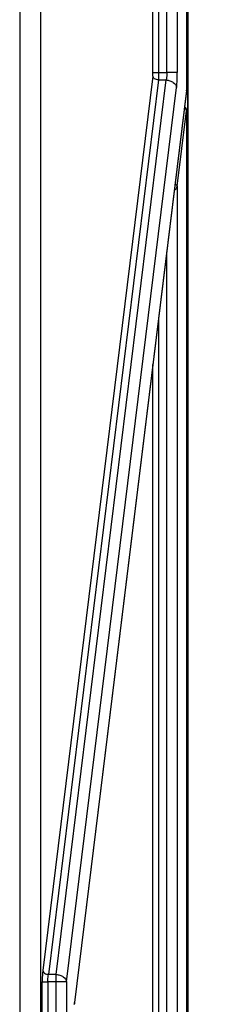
# Model space of a CAD drawing. Header units: inches. Extents: x 0 to 117, y 0 to 83.
# Tile 16 of 86: x 27.03 to 28.11, y 35.26 to 40.8. Entities that reach past the tile are written whole.
import ezdxf

# ---------------------------------------------------------------- set-up
doc = ezdxf.new("R2010")
doc.units = ezdxf.units.IN
doc.header["$LTSCALE"] = 6.431102
doc.header["$MEASUREMENT"] = 0
doc.layers.get('0').update_dxf_attribs({"linetype": 'CONTINUOUS'})
doc.styles.get("Standard").update_dxf_attribs({"font": 'txt', "width": 0.8})
doc.dimstyles.new('DIMSTYLE_1', dxfattribs={"dimtxt": 0.78125, "dimasz": 0.9375, "dimexe": 0.18, "dimexo": 0.0625, "dimgap": 0.09, "dimtad": 1, "dimdec": 3, "dimzin": 4, "dimdsep": 46, "dimtxsty": 'STANDARD', "dimblk": '_FILLED', "dimblk1": '_FILLED', "dimblk2": '_FILLED', "dimcen": 0.09, "dimadec": 0, "dimazin": 0, "dimtfac": 1, "dimtdec": 3, "dimtofl": 0, "dimtmove": 0, "dimatfit": 3, "dimldrblk": '_FILLED', "dimfxl": 1, "dimtolj": 1, "dimtzin": 4, "dimarcsym": 0})

# ---------------------------------------------------------------- blocks, each defined once
blk = doc.blocks.new('_FILLED')
at = {"color": 0, "linetype": 'BYBLOCK'}
blk.add_solid([(0, 0), (-1, 0.1667), (-1, -0.1667)], dxfattribs=at)
blk = doc.blocks.new('*D1')
at = {"color": 7, "linetype": 'CONTINUOUS'}
for p, q in [((32.6194, 27.3344), (32.6227, 35.7876)), ((27.9158, 30.2922), (32.4252, 30.2905)), ((32.4252, 30.2905), (33.2456, 30.2902)), ((32.6206, 30.2904), (32.6194, 27.3344)), ((32.6183, 24.3783), (32.6194, 27.3344)), ((31.3244, 24.3788), (32.423, 24.3784)), ((32.423, 24.3784), (33.2433, 24.3781))]:
    blk.add_line(p, q, dxfattribs=at)
at = {"color": 7, "linetype": 'CONTINUOUS', "xscale": 0.9375, "yscale": 0.9375, "zscale": 0.9375}
for p, rotation in [((32.6206, 30.2904), 89.9780977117), ((32.6183, 24.3783), 269.9780977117)]:
    blk.add_blockref('_FILLED', p, dxfattribs=dict(at, rotation=rotation))

msp = doc.modelspace()

# ---------------------------------------------------------------- linework, layer by layer
at = {"color": 7, "linetype": 'CONTINUOUS'}
for p, q in [((27.8584, 40.498), (27.8584, 56.8609)), ((27.917, 56.8609), (27.917, 40.498)), ((27.0332, 56.7648), (27.0332, 30.9715)), ((27.1504, 56.6468), (27.1504, 31)), ((27.974, 54.9816), (27.974, 31.9144)), ((27.9761, 54.9816), (27.9761, 31.9144)), ((27.7807, 40.498), (27.7807, 40.927)), ((27.8119, 40.928), (27.8119, 40.498)), ((27.7807, 40.498), (27.8584, 40.498)), ((27.917, 40.498), (27.8584, 40.498)), ((27.7797, 40.4785), (27.1628, 35.4541)), ((27.8109, 40.4563), (27.194, 35.4318)), ((27.2372, 35.4318), (27.8542, 40.4563)), ((27.8109, 40.4563), (27.8542, 40.4563)), ((27.2958, 35.3901), (27.9128, 40.4145)), ((27.9694, 40.3974), (27.3404, 35.2745)), ((27.9694, 40.3955), (27.3406, 35.2745)), ((27.9694, 40.395), (27.9694, 40.3974)), ((27.9694, 40.3949), (27.9694, 40.395)), ((27.9708, 40.4252), (27.9709, 40.4252)), ((27.917, 39.859), (27.9691, 40.2834)), ((27.9699, 40.2856), (27.9697, 40.2856)), ((27.9697, 30.6542), (27.9697, 40.2856)), ((27.9699, 40.2856), (27.9698, 40.2872)), ((27.9699, 40.2855), (27.9699, 30.6542)), ((27.917, 39.859), (27.917, 30.6617)), ((27.8584, 30.6617), (27.8584, 39.4912)), ((27.8119, 39.1128), (27.8119, 31.8727)), ((27.7807, 31.8737), (27.7807, 38.8582)), ((27.2372, 35.4318), (27.194, 35.4318)), ((27.2372, 30.6609), (27.2372, 35.4318)), ((27.1595, 31), (27.1595, 35.3901)), ((27.1595, 35.3901), (27.1908, 35.3901)), ((27.2958, 35.3901), (27.1908, 35.3901)), ((27.1908, 35.3901), (27.1908, 30.9991)), ((27.2958, 35.3901), (27.2958, 30.6609)), ((27.3406, 35.2745), (27.3403, 35.2713)), ((27.3403, 35.272), (27.3404, 35.2721)), ((27.3404, 35.2721), (27.3404, 35.2745))]:
    msp.add_line(p, q, dxfattribs=at)
for points in [[(27.9705, 40.409), (27.9707, 40.4119), (27.9708, 40.4147), (27.9708, 40.4176), (27.9709, 40.4204), (27.9709, 40.4233), (27.9708, 56.7209)], [(27.9694, 40.3955), (27.9697, 40.3981), (27.97, 40.4007)], [(27.97, 40.4007), (27.9702, 40.4034), (27.9704, 40.4062), (27.9705, 40.409)], [(27.9612, 40.302), (27.9599, 40.3028), (27.9585, 40.3036), (27.9582, 40.3037)], [(27.9676, 40.2949), (27.9668, 40.2963), (27.9659, 40.2976), (27.9649, 40.2988), (27.9638, 40.3), (27.9625, 40.301), (27.9612, 40.302)], [(27.9693, 40.2904), (27.9689, 40.2919), (27.9683, 40.2934), (27.9676, 40.2949)], [(27.9698, 40.2872), (27.9696, 40.2888), (27.9693, 40.2904)], [(27.3394, 35.2633), (27.3397, 35.2661), (27.34, 35.2688), (27.3403, 35.2713)]]:
    msp.add_lwpolyline(points, dxfattribs=at)
for centre, radius, start, end in [((27.8298, 40.4142), 0.1405, 353.1408, 354.1998), ((27.7883, 40.4183), 0.1823, 354.224, 355.9898), ((27.9487, 40.272), 0.0252, 65.5834, 70.3162), ((27.664, 35.2361), 0.3259, 174.1424, 175.1013), ((27.5999, 35.2427), 0.2614, 173.0215, 174.1504)]:
    msp.add_arc(centre, radius, start, end, dxfattribs=at)
for points, knots in [([(27.7797, 40.4785), (27.7799, 40.4799), (27.7805, 40.4864), (27.7807, 40.4929), (27.7807, 40.498)], [0, 0, 0, 0, 0.215163, 1, 1, 1, 1]), ([(27.8119, 40.498), (27.8119, 40.4942), (27.8119, 40.4803), (27.8115, 40.4663), (27.8109, 40.4563)], [0, 0, 0, 0, 0.275803, 1, 1, 1, 1]), ([(27.8584, 40.498), (27.8584, 40.4942), (27.858, 40.4802), (27.8566, 40.4661), (27.8542, 40.4563)], [0, 0, 0, 0, 0.275548, 1, 1, 1, 1]), ([(27.9128, 40.4145), (27.9135, 40.4204), (27.9162, 40.4482), (27.917, 40.4761), (27.917, 40.498)], [0, 0, 0, 0, 0.214561, 1, 1, 1, 1]), ([(27.8109, 40.4563), (27.8035, 40.4567), (27.7899, 40.4605), (27.7804, 40.4725), (27.7797, 40.4785)], [0, 0, 0, 0, 0.55211, 1, 1, 1, 1]), ([(27.8542, 40.4563), (27.8614, 40.4558), (27.8755, 40.453), (27.8985, 40.4422), (27.9114, 40.4258), (27.9128, 40.4145)], [0, 0, 0, 0, 0.284179, 0.554399, 1, 1, 1, 1]), ([(27.9701, 40.4056), (27.9702, 40.4071), (27.9706, 40.4136), (27.9708, 40.4202), (27.9708, 40.4252)], [0, 0, 0, 0, 0.234775, 1, 1, 1, 1]), ([(27.9697, 40.2856), (27.9696, 40.2893), (27.9674, 40.2967), (27.9615, 40.3018), (27.9581, 40.3033)], [0, 0, 0, 0, 0.499078, 1, 1, 1, 1]), ([(27.9697, 40.2856), (27.9696, 40.2856), (27.9693, 40.2848), (27.9692, 40.284), (27.9691, 40.2834)], [0, 0, 0, 0, 0.132749, 1, 1, 1, 1]), ([(27.9008, 39.8364), (27.903, 39.8379), (27.9104, 39.8437), (27.9158, 39.8524), (27.917, 39.859)], [0, 0, 0, 0, 0.285786, 1, 1, 1, 1]), ([(27.9051, 39.8713), (27.9067, 39.8707), (27.912, 39.8683), (27.9165, 39.8631), (27.917, 39.859)], [0, 0, 0, 0, 0.287872, 1, 1, 1, 1]), ([(27.1628, 35.4541), (27.1622, 35.4495), (27.1601, 35.4283), (27.1595, 35.4069), (27.1595, 35.3901)], [0, 0, 0, 0, 0.214561, 1, 1, 1, 1]), ([(27.1628, 35.4541), (27.1635, 35.4481), (27.173, 35.4361), (27.1866, 35.4323), (27.194, 35.4318)], [0, 0, 0, 0, 0.447569, 1, 1, 1, 1]), ([(27.1908, 35.3901), (27.1908, 35.3939), (27.1911, 35.4079), (27.1921, 35.4219), (27.194, 35.4318)], [0, 0, 0, 0, 0.275658, 1, 1, 1, 1]), ([(27.2372, 35.4318), (27.2445, 35.4314), (27.2585, 35.4286), (27.2815, 35.4177), (27.2945, 35.4013), (27.2958, 35.3901)], [0, 0, 0, 0, 0.284186, 0.554546, 1, 1, 1, 1])]:
    msp.add_open_spline(points, degree=3, knots=knots, dxfattribs=at)
for points in [[(27.9661, 40.2899), (27.9642, 40.2921), (27.9617, 40.2938), (27.9591, 40.295)], [(27.9691, 40.2834), (27.9688, 40.2857), (27.9676, 40.2881), (27.9661, 40.2899)]]:
    msp.add_open_spline(points, degree=3, dxfattribs=at)

# ---------------------------------------------------------------- dimensions: what is measured, and where the dimension line sits
dim = msp.add_linear_dim(base=(32.6206, 30.2904), p1=(31.3244, 24.3788), p2=(27.9158, 30.2922), angle=89.9781, text='200 MIN\\PAIR SPACE INLET', dimstyle='DIMSTYLE_1', dxfattribs=at)
dim.commit()
dim.dimension.update_dxf_attribs({"geometry": '*D1', "text_midpoint": (32.4257, 31.4127), "dimtype": 160})

doc.saveas('drawing.dxf')
